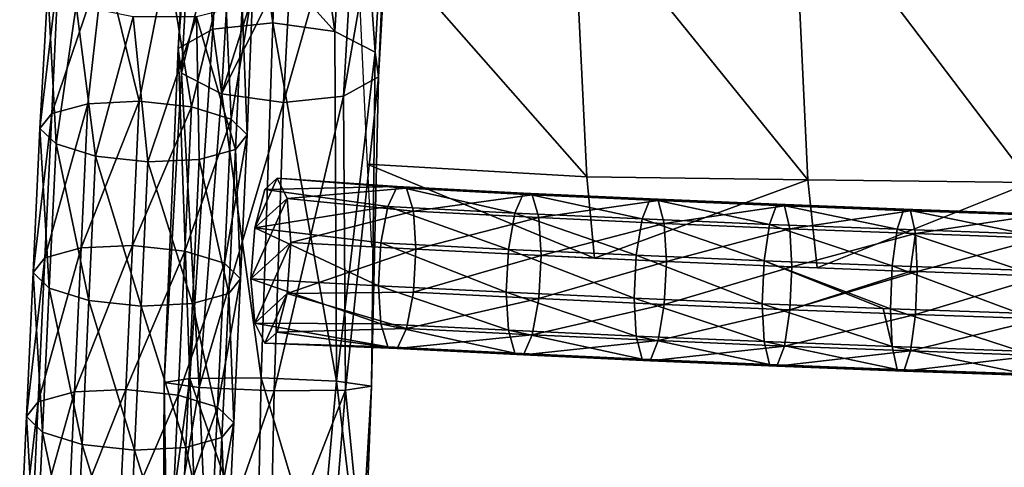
# Model space of a CAD drawing. Header units: millimetres. Extents: x -311 to 311, y 0 to 890.
# Tile 5 of 70: x -257 to -139, y 331 to 385. Entities that reach past the tile are written whole.
import ezdxf

# ---------------------------------------------------------------- set-up
doc = ezdxf.new("R2010")
doc.units = ezdxf.units.MM
doc.header["$LTSCALE"] = 81.481481
for name, color, linetype in [('1', 7, 'CONTINUOUS'), ('100', 7, 'CONTINUOUS'), ('2', 7, 'CONTINUOUS'), ('3', 7, 'CONTINUOUS'), ('32', 7, 'CONTINUOUS'), ('33', 7, 'CONTINUOUS'), ('4', 7, 'CONTINUOUS'), ('68', 7, 'CONTINUOUS'), ('69', 7, 'CONTINUOUS'), ('70', 7, 'CONTINUOUS')]:
    doc.layers.add(name, color=color, linetype=linetype)

msp = doc.modelspace()

# ---------------------------------------------------------------- linework, layer by layer
at = {"layer": '1', "linetype": 'Continuous'}
for points in [[(-240.18, 318.73, -28.37), (-236.04, 319.04, -21.86), (-236.95, 342.16, -24.64), (-240.18, 318.73, -28.37)], [(-240.05, 341.67, -33.68), (-240.18, 318.73, -28.37), (-236.95, 342.16, -24.64), (-240.05, 341.67, -33.68)], [(-239.7, 318.25, -36.07), (-240.18, 318.73, -28.37), (-240.05, 341.67, -33.68), (-239.7, 318.25, -36.07)], [(-235.85, 341.06, -42.25), (-239.7, 318.25, -36.07), (-240.05, 341.67, -33.68), (-235.85, 341.06, -42.25)], [(-236.95, 342.16, -24.64), (-228.86, 319.05, -19.02), (-228.35, 342.23, -20.43), (-236.95, 342.16, -24.64)], [(-236.04, 319.04, -21.86), (-228.86, 319.05, -19.02), (-236.95, 342.16, -24.64), (-236.04, 319.04, -21.86)], [(-234.78, 317.78, -42.01), (-239.7, 318.25, -36.07), (-235.85, 341.06, -42.25), (-234.78, 317.78, -42.01)], [(-226.8, 340.67, -45.34), (-234.78, 317.78, -42.01), (-235.85, 341.06, -42.25), (-226.8, 340.67, -45.34)], [(-227.3, 317.5, -43.92), (-234.78, 317.78, -42.01), (-226.8, 340.67, -45.34), (-227.3, 317.5, -43.92)]]:
    msp.add_3dface(points, dxfattribs=at)
at = {"layer": '100', "linetype": 'Continuous'}
for points in [[(-137.43, 405.4, -39.99), (-164.3, 403.42, -41.4), (-135.74, 365.74, -41.62), (-137.43, 405.4, -39.99)], [(-164.3, 403.42, -41.4), (-190.84, 401.03, -42.94), (-162.54, 366.07, -38.69), (-164.3, 403.42, -41.4)], [(-135.74, 365.74, -41.62), (-164.3, 403.42, -41.4), (-162.54, 366.07, -38.69), (-135.74, 365.74, -41.62)], [(-190.84, 401.03, -42.94), (-217.02, 398.06, -44.46), (-189.15, 366.43, -35.19), (-190.84, 401.03, -42.94)], [(-162.54, 366.07, -38.69), (-190.84, 401.03, -42.94), (-189.15, 366.43, -35.19), (-162.54, 366.07, -38.69)], [(-217.02, 398.06, -44.46), (-215.61, 367.94, -31.59), (-189.15, 366.43, -35.19), (-217.02, 398.06, -44.46)], [(-189.15, 366.43, -35.19), (-215.61, 367.94, -31.59), (-188.23, 356.63, -33.38), (-189.15, 366.43, -35.19)], [(-215.61, 367.94, -31.59), (-215.07, 357.98, -27.57), (-188.23, 356.63, -33.38), (-215.61, 367.94, -31.59)], [(-162.54, 366.07, -38.69), (-189.15, 366.43, -35.19), (-188.23, 356.63, -33.38), (-162.54, 366.07, -38.69)], [(-161.41, 355.47, -38.41), (-162.54, 366.07, -38.69), (-188.23, 356.63, -33.38), (-161.41, 355.47, -38.41)], [(-135.74, 365.74, -41.62), (-162.54, 366.07, -38.69), (-161.41, 355.47, -38.41), (-135.74, 365.74, -41.62)], [(-134.58, 354.49, -42.65), (-135.74, 365.74, -41.62), (-161.41, 355.47, -38.41), (-134.58, 354.49, -42.65)]]:
    msp.add_3dface(points, dxfattribs=at)
at = {"layer": '2', "linetype": 'Continuous'}
for points in [[(-228.35, 342.23, -20.43), (-228.86, 319.05, -19.02), (-221.38, 318.78, -20.93), (-228.35, 342.23, -20.43)], [(-228.35, 342.23, -20.43), (-221.38, 318.78, -20.93), (-219.31, 341.84, -23.52), (-228.35, 342.23, -20.43)], [(-221.38, 318.78, -20.93), (-216.46, 318.3, -26.87), (-219.31, 341.84, -23.52), (-221.38, 318.78, -20.93)], [(-219.31, 341.84, -23.52), (-216.46, 318.3, -26.87), (-215.1, 341.23, -32.09), (-219.31, 341.84, -23.52)], [(-227.3, 317.5, -43.92), (-226.8, 340.67, -45.34), (-218.21, 340.74, -41.13), (-227.3, 317.5, -43.92)], [(-220.12, 317.52, -41.07), (-227.3, 317.5, -43.92), (-218.21, 340.74, -41.13), (-220.12, 317.52, -41.07)], [(-215.98, 317.82, -34.56), (-220.12, 317.52, -41.07), (-218.21, 340.74, -41.13), (-215.98, 317.82, -34.56)], [(-215.1, 341.23, -32.09), (-215.98, 317.82, -34.56), (-218.21, 340.74, -41.13), (-215.1, 341.23, -32.09)], [(-216.46, 318.3, -26.87), (-215.98, 317.82, -34.56), (-215.1, 341.23, -32.09), (-216.46, 318.3, -26.87)]]:
    msp.add_3dface(points, dxfattribs=at)
at = {"layer": '3', "linetype": 'Continuous'}
for points in [[(-236.38, 416.61, -60.81), (-234.17, 384.18, -32.98), (-232.07, 420.69, -55.87), (-236.38, 416.61, -60.81)], [(-234.17, 384.18, -32.98), (-226.96, 384.97, -30.31), (-232.07, 420.69, -55.87), (-234.17, 384.18, -32.98)], [(-232.07, 420.69, -55.87), (-226.96, 384.97, -30.31), (-226.64, 391.9, -33.43), (-232.07, 420.69, -55.87)], [(-238.38, 381.85, -39.03), (-234.17, 384.18, -32.98), (-236.38, 416.61, -60.81), (-238.38, 381.85, -39.03)], [(-236.1, 411.47, -66.58), (-238.38, 381.85, -39.03), (-236.38, 416.61, -60.81), (-236.1, 411.47, -66.58)], [(-237.98, 378.88, -46.15), (-238.38, 381.85, -39.03), (-236.1, 411.47, -66.58), (-237.98, 378.88, -46.15)], [(-231.35, 407.23, -70.95), (-237.98, 378.88, -46.15), (-236.1, 411.47, -66.58), (-231.35, 407.23, -70.95)], [(-233.13, 376.4, -51.62), (-237.98, 378.88, -46.15), (-231.35, 407.23, -70.95), (-233.13, 376.4, -51.62)], [(-223.93, 405.51, -72.26), (-233.13, 376.4, -51.62), (-231.35, 407.23, -70.95), (-223.93, 405.51, -72.26)], [(-224.76, 393.11, -62.76), (-233.13, 376.4, -51.62), (-223.93, 405.51, -72.26), (-224.76, 393.11, -62.76)], [(-225.67, 375.35, -53.35), (-233.13, 376.4, -51.62), (-224.76, 393.11, -62.76), (-225.67, 375.35, -53.35)], [(-238.38, 381.85, -39.03), (-236.95, 342.16, -24.64), (-234.17, 384.18, -32.98), (-238.38, 381.85, -39.03)], [(-236.95, 342.16, -24.64), (-228.35, 342.23, -20.43), (-234.17, 384.18, -32.98), (-236.95, 342.16, -24.64)], [(-234.17, 384.18, -32.98), (-228.35, 342.23, -20.43), (-226.96, 384.97, -30.31), (-234.17, 384.18, -32.98)], [(-240.05, 341.67, -33.68), (-236.95, 342.16, -24.64), (-238.38, 381.85, -39.03), (-240.05, 341.67, -33.68)], [(-237.98, 378.88, -46.15), (-240.05, 341.67, -33.68), (-238.38, 381.85, -39.03), (-237.98, 378.88, -46.15)], [(-235.85, 341.06, -42.25), (-240.05, 341.67, -33.68), (-237.98, 378.88, -46.15), (-235.85, 341.06, -42.25)], [(-233.13, 376.4, -51.62), (-235.85, 341.06, -42.25), (-237.98, 378.88, -46.15), (-233.13, 376.4, -51.62)], [(-225.67, 375.35, -53.35), (-235.85, 341.06, -42.25), (-233.13, 376.4, -51.62), (-225.67, 375.35, -53.35)], [(-226.8, 340.67, -45.34), (-235.85, 341.06, -42.25), (-225.67, 375.35, -53.35), (-226.8, 340.67, -45.34)]]:
    msp.add_3dface(points, dxfattribs=at)
at = {"layer": '32', "linetype": 'Continuous'}
for points in [[(-253.59, 374.02, -498.27), (-255, 372.24, -492.21), (-252.78, 391.33, -493.02), (-253.59, 374.02, -498.27)], [(-252.78, 391.33, -493.02), (-255, 372.24, -492.21), (-254.06, 389.18, -485.71), (-252.78, 391.33, -493.02)], [(-255, 372.24, -492.21), (-253.07, 370.37, -486.33), (-254.06, 389.18, -485.71), (-255, 372.24, -492.21)], [(-254.06, 389.18, -485.71), (-253.07, 370.37, -486.33), (-250.63, 387.02, -479.14), (-254.06, 389.18, -485.71)], [(-253.07, 370.37, -486.33), (-248.31, 368.89, -482.2), (-250.63, 387.02, -479.14), (-253.07, 370.37, -486.33)], [(-250.63, 387.02, -479.14), (-248.31, 368.89, -482.2), (-243.79, 385.69, -475.8), (-250.63, 387.02, -479.14)], [(-236.16, 385.69, -476.98), (-231.46, 369.7, -487.48), (-230.64, 387.02, -482.23), (-236.16, 385.69, -476.98)], [(-248.31, 368.89, -482.2), (-242, 368.21, -480.93), (-243.79, 385.69, -475.8), (-248.31, 368.89, -482.2)], [(-243.79, 385.69, -475.8), (-242, 368.21, -480.93), (-236.16, 385.69, -476.98), (-243.79, 385.69, -475.8)], [(-242, 368.21, -480.93), (-235.83, 368.51, -482.87), (-236.16, 385.69, -476.98), (-242, 368.21, -480.93)], [(-235.83, 368.51, -482.87), (-231.46, 369.7, -487.48), (-236.16, 385.69, -476.98), (-235.83, 368.51, -482.87)], [(-254.41, 356.68, -503.53), (-255.82, 354.91, -497.47), (-253.59, 374.02, -498.27), (-254.41, 356.68, -503.53)], [(-253.59, 374.02, -498.27), (-255.82, 354.91, -497.47), (-255, 372.24, -492.21), (-253.59, 374.02, -498.27)], [(-255.82, 354.91, -497.47), (-253.88, 353.03, -491.59), (-255, 372.24, -492.21), (-255.82, 354.91, -497.47)], [(-255, 372.24, -492.21), (-253.88, 353.03, -491.59), (-253.07, 370.37, -486.33), (-255, 372.24, -492.21)], [(-253.88, 353.03, -491.59), (-249.12, 351.55, -487.46), (-253.07, 370.37, -486.33), (-253.88, 353.03, -491.59)], [(-253.07, 370.37, -486.33), (-249.12, 351.55, -487.46), (-248.31, 368.89, -482.2), (-253.07, 370.37, -486.33)], [(-249.12, 351.55, -487.46), (-242.81, 350.87, -486.2), (-248.31, 368.89, -482.2), (-249.12, 351.55, -487.46)], [(-248.31, 368.89, -482.2), (-242.81, 350.87, -486.2), (-242, 368.21, -480.93), (-248.31, 368.89, -482.2)], [(-235.83, 368.51, -482.87), (-232.27, 352.36, -492.74), (-231.46, 369.7, -487.48), (-235.83, 368.51, -482.87)], [(-242.81, 350.87, -486.2), (-236.65, 351.17, -488.13), (-242, 368.21, -480.93), (-242.81, 350.87, -486.2)], [(-242, 368.21, -480.93), (-236.65, 351.17, -488.13), (-235.83, 368.51, -482.87), (-242, 368.21, -480.93)], [(-236.65, 351.17, -488.13), (-232.27, 352.36, -492.74), (-235.83, 368.51, -482.87), (-236.65, 351.17, -488.13)], [(-255.22, 339.34, -508.8), (-256.63, 337.57, -502.73), (-254.41, 356.68, -503.53), (-255.22, 339.34, -508.8)], [(-254.41, 356.68, -503.53), (-256.63, 337.57, -502.73), (-255.82, 354.91, -497.47), (-254.41, 356.68, -503.53)], [(-256.63, 337.57, -502.73), (-254.7, 335.69, -496.85), (-255.82, 354.91, -497.47), (-256.63, 337.57, -502.73)], [(-255.82, 354.91, -497.47), (-254.7, 335.69, -496.85), (-253.88, 353.03, -491.59), (-255.82, 354.91, -497.47)], [(-254.7, 335.69, -496.85), (-249.94, 334.22, -492.72), (-253.88, 353.03, -491.59), (-254.7, 335.69, -496.85)], [(-253.88, 353.03, -491.59), (-249.94, 334.22, -492.72), (-249.12, 351.55, -487.46), (-253.88, 353.03, -491.59)], [(-236.65, 351.17, -488.13), (-233.09, 335.03, -498), (-232.27, 352.36, -492.74), (-236.65, 351.17, -488.13)], [(-249.94, 334.22, -492.72), (-243.63, 333.53, -491.46), (-249.12, 351.55, -487.46), (-249.94, 334.22, -492.72)], [(-249.12, 351.55, -487.46), (-243.63, 333.53, -491.46), (-242.81, 350.87, -486.2), (-249.12, 351.55, -487.46)], [(-242.81, 350.87, -486.2), (-237.46, 333.83, -493.39), (-236.65, 351.17, -488.13), (-242.81, 350.87, -486.2)], [(-237.46, 333.83, -493.39), (-233.09, 335.03, -498), (-236.65, 351.17, -488.13), (-237.46, 333.83, -493.39)], [(-243.63, 333.53, -491.46), (-237.46, 333.83, -493.39), (-242.81, 350.87, -486.2), (-243.63, 333.53, -491.46)], [(-256.04, 322, -514.06), (-257.44, 320.23, -507.99), (-255.22, 339.34, -508.8), (-256.04, 322, -514.06)], [(-255.22, 339.34, -508.8), (-257.44, 320.23, -507.99), (-256.63, 337.57, -502.73), (-255.22, 339.34, -508.8)], [(-257.44, 320.23, -507.99), (-255.51, 318.36, -502.11), (-256.63, 337.57, -502.73), (-257.44, 320.23, -507.99)], [(-256.63, 337.57, -502.73), (-255.51, 318.36, -502.11), (-254.7, 335.69, -496.85), (-256.63, 337.57, -502.73)], [(-255.51, 318.36, -502.11), (-250.75, 316.88, -497.98), (-254.7, 335.69, -496.85), (-255.51, 318.36, -502.11)], [(-254.7, 335.69, -496.85), (-250.75, 316.88, -497.98), (-249.94, 334.22, -492.72), (-254.7, 335.69, -496.85)], [(-237.46, 333.83, -493.39), (-233.9, 317.69, -503.26), (-233.09, 335.03, -498), (-237.46, 333.83, -493.39)], [(-250.75, 316.88, -497.98), (-244.44, 316.2, -496.72), (-249.94, 334.22, -492.72), (-250.75, 316.88, -497.98)], [(-249.94, 334.22, -492.72), (-244.44, 316.2, -496.72), (-243.63, 333.53, -491.46), (-249.94, 334.22, -492.72)], [(-244.44, 316.2, -496.72), (-238.28, 316.49, -498.65), (-243.63, 333.53, -491.46), (-244.44, 316.2, -496.72)], [(-243.63, 333.53, -491.46), (-238.28, 316.49, -498.65), (-237.46, 333.83, -493.39), (-243.63, 333.53, -491.46)], [(-238.28, 316.49, -498.65), (-233.9, 317.69, -503.26), (-237.46, 333.83, -493.39), (-238.28, 316.49, -498.65)]]:
    msp.add_3dface(points, dxfattribs=at)
at = {"layer": '33', "linetype": 'Continuous'}
for points in [[(-253.59, 374.02, -498.27), (-252.78, 391.33, -493.02), (-247.26, 392.67, -498.26), (-253.59, 374.02, -498.27)], [(-249.22, 375.21, -502.89), (-253.59, 374.02, -498.27), (-247.26, 392.67, -498.26), (-249.22, 375.21, -502.89)], [(-243.05, 375.51, -504.82), (-249.22, 375.21, -502.89), (-247.26, 392.67, -498.26), (-243.05, 375.51, -504.82)], [(-239.63, 392.67, -499.44), (-243.05, 375.51, -504.82), (-247.26, 392.67, -498.26), (-239.63, 392.67, -499.44)], [(-236.74, 374.83, -503.55), (-243.05, 375.51, -504.82), (-239.63, 392.67, -499.44), (-236.74, 374.83, -503.55)], [(-232.79, 391.33, -496.11), (-236.74, 374.83, -503.55), (-239.63, 392.67, -499.44), (-232.79, 391.33, -496.11)], [(-231.98, 373.35, -499.43), (-236.74, 374.83, -503.55), (-232.79, 391.33, -496.11), (-231.98, 373.35, -499.43)], [(-229.36, 389.18, -489.53), (-231.98, 373.35, -499.43), (-232.79, 391.33, -496.11), (-229.36, 389.18, -489.53)], [(-230.05, 371.47, -493.54), (-231.98, 373.35, -499.43), (-229.36, 389.18, -489.53), (-230.05, 371.47, -493.54)], [(-230.64, 387.02, -482.23), (-230.05, 371.47, -493.54), (-229.36, 389.18, -489.53), (-230.64, 387.02, -482.23)], [(-230.64, 387.02, -482.23), (-231.46, 369.7, -487.48), (-230.05, 371.47, -493.54), (-230.64, 387.02, -482.23)], [(-254.41, 356.68, -503.53), (-253.59, 374.02, -498.27), (-249.22, 375.21, -502.89), (-254.41, 356.68, -503.53)], [(-250.03, 357.87, -508.15), (-254.41, 356.68, -503.53), (-249.22, 375.21, -502.89), (-250.03, 357.87, -508.15)], [(-243.86, 358.17, -510.08), (-250.03, 357.87, -508.15), (-243.05, 375.51, -504.82), (-243.86, 358.17, -510.08)], [(-243.05, 375.51, -504.82), (-250.03, 357.87, -508.15), (-249.22, 375.21, -502.89), (-243.05, 375.51, -504.82)], [(-236.74, 374.83, -503.55), (-243.86, 358.17, -510.08), (-243.05, 375.51, -504.82), (-236.74, 374.83, -503.55)], [(-237.56, 357.49, -508.82), (-243.86, 358.17, -510.08), (-236.74, 374.83, -503.55), (-237.56, 357.49, -508.82)], [(-231.98, 373.35, -499.43), (-237.56, 357.49, -508.82), (-236.74, 374.83, -503.55), (-231.98, 373.35, -499.43)], [(-232.8, 356.01, -504.69), (-237.56, 357.49, -508.82), (-231.98, 373.35, -499.43), (-232.8, 356.01, -504.69)], [(-230.05, 371.47, -493.54), (-232.8, 356.01, -504.69), (-231.98, 373.35, -499.43), (-230.05, 371.47, -493.54)], [(-230.86, 354.14, -498.8), (-232.8, 356.01, -504.69), (-230.05, 371.47, -493.54), (-230.86, 354.14, -498.8)], [(-231.46, 369.7, -487.48), (-230.86, 354.14, -498.8), (-230.05, 371.47, -493.54), (-231.46, 369.7, -487.48)], [(-231.46, 369.7, -487.48), (-232.27, 352.36, -492.74), (-230.86, 354.14, -498.8), (-231.46, 369.7, -487.48)], [(-244.68, 340.83, -515.34), (-250.85, 340.54, -513.41), (-243.86, 358.17, -510.08), (-244.68, 340.83, -515.34)], [(-243.86, 358.17, -510.08), (-250.85, 340.54, -513.41), (-250.03, 357.87, -508.15), (-243.86, 358.17, -510.08)], [(-237.56, 357.49, -508.82), (-244.68, 340.83, -515.34), (-243.86, 358.17, -510.08), (-237.56, 357.49, -508.82)], [(-255.22, 339.34, -508.8), (-254.41, 356.68, -503.53), (-250.03, 357.87, -508.15), (-255.22, 339.34, -508.8)], [(-250.85, 340.54, -513.41), (-255.22, 339.34, -508.8), (-250.03, 357.87, -508.15), (-250.85, 340.54, -513.41)], [(-238.37, 340.15, -514.08), (-244.68, 340.83, -515.34), (-237.56, 357.49, -508.82), (-238.37, 340.15, -514.08)], [(-232.8, 356.01, -504.69), (-238.37, 340.15, -514.08), (-237.56, 357.49, -508.82), (-232.8, 356.01, -504.69)], [(-233.61, 338.68, -509.95), (-238.37, 340.15, -514.08), (-232.8, 356.01, -504.69), (-233.61, 338.68, -509.95)], [(-230.86, 354.14, -498.8), (-233.61, 338.68, -509.95), (-232.8, 356.01, -504.69), (-230.86, 354.14, -498.8)], [(-231.68, 336.8, -504.07), (-233.61, 338.68, -509.95), (-230.86, 354.14, -498.8), (-231.68, 336.8, -504.07)], [(-232.27, 352.36, -492.74), (-231.68, 336.8, -504.07), (-230.86, 354.14, -498.8), (-232.27, 352.36, -492.74)], [(-232.27, 352.36, -492.74), (-233.09, 335.03, -498), (-231.68, 336.8, -504.07), (-232.27, 352.36, -492.74)], [(-256.04, 322, -514.06), (-255.22, 339.34, -508.8), (-250.85, 340.54, -513.41), (-256.04, 322, -514.06)], [(-251.66, 323.2, -518.67), (-256.04, 322, -514.06), (-250.85, 340.54, -513.41), (-251.66, 323.2, -518.67)], [(-245.49, 323.5, -520.6), (-251.66, 323.2, -518.67), (-244.68, 340.83, -515.34), (-245.49, 323.5, -520.6)], [(-244.68, 340.83, -515.34), (-251.66, 323.2, -518.67), (-250.85, 340.54, -513.41), (-244.68, 340.83, -515.34)], [(-238.37, 340.15, -514.08), (-245.49, 323.5, -520.6), (-244.68, 340.83, -515.34), (-238.37, 340.15, -514.08)], [(-239.18, 322.81, -519.34), (-245.49, 323.5, -520.6), (-238.37, 340.15, -514.08), (-239.18, 322.81, -519.34)], [(-233.61, 338.68, -509.95), (-239.18, 322.81, -519.34), (-238.37, 340.15, -514.08), (-233.61, 338.68, -509.95)], [(-234.43, 321.34, -515.21), (-239.18, 322.81, -519.34), (-233.61, 338.68, -509.95), (-234.43, 321.34, -515.21)], [(-231.68, 336.8, -504.07), (-234.43, 321.34, -515.21), (-233.61, 338.68, -509.95), (-231.68, 336.8, -504.07)], [(-232.49, 319.46, -509.33), (-234.43, 321.34, -515.21), (-231.68, 336.8, -504.07), (-232.49, 319.46, -509.33)], [(-233.09, 335.03, -498), (-232.49, 319.46, -509.33), (-231.68, 336.8, -504.07), (-233.09, 335.03, -498)], [(-233.09, 335.03, -498), (-233.9, 317.69, -503.26), (-232.49, 319.46, -509.33), (-233.09, 335.03, -498)]]:
    msp.add_3dface(points, dxfattribs=at)
at = {"layer": '4', "linetype": 'Continuous'}
for points in [[(-224.82, 422.14, -53.62), (-226.64, 391.9, -33.43), (-219.51, 383.92, -32.05), (-224.82, 422.14, -53.62)], [(-224.82, 422.14, -53.62), (-219.51, 383.92, -32.05), (-217.4, 420.42, -54.94), (-224.82, 422.14, -53.62)], [(-219.51, 383.92, -32.05), (-214.65, 381.43, -37.52), (-217.4, 420.42, -54.94), (-219.51, 383.92, -32.05)], [(-217.4, 420.42, -54.94), (-214.65, 381.43, -37.52), (-212.65, 416.18, -59.31), (-217.4, 420.42, -54.94)], [(-214.65, 381.43, -37.52), (-214.26, 378.46, -44.64), (-212.65, 416.18, -59.31), (-214.65, 381.43, -37.52)], [(-212.65, 416.18, -59.31), (-214.26, 378.46, -44.64), (-212.38, 411.04, -65.07), (-212.65, 416.18, -59.31)], [(-214.26, 378.46, -44.64), (-218.46, 376.13, -50.69), (-212.38, 411.04, -65.07), (-214.26, 378.46, -44.64)], [(-212.38, 411.04, -65.07), (-218.46, 376.13, -50.69), (-216.69, 406.97, -70.02), (-212.38, 411.04, -65.07)], [(-225.67, 375.35, -53.35), (-224.76, 393.11, -62.76), (-216.69, 406.97, -70.02), (-225.67, 375.35, -53.35)], [(-218.46, 376.13, -50.69), (-225.67, 375.35, -53.35), (-216.69, 406.97, -70.02), (-218.46, 376.13, -50.69)], [(-226.64, 391.9, -33.43), (-226.96, 384.97, -30.31), (-219.51, 383.92, -32.05), (-226.64, 391.9, -33.43)], [(-228.35, 342.23, -20.43), (-219.31, 341.84, -23.52), (-226.96, 384.97, -30.31), (-228.35, 342.23, -20.43)], [(-226.96, 384.97, -30.31), (-219.31, 341.84, -23.52), (-219.51, 383.92, -32.05), (-226.96, 384.97, -30.31)], [(-219.51, 383.92, -32.05), (-219.31, 341.84, -23.52), (-214.65, 381.43, -37.52), (-219.51, 383.92, -32.05)], [(-219.31, 341.84, -23.52), (-215.1, 341.23, -32.09), (-214.65, 381.43, -37.52), (-219.31, 341.84, -23.52)], [(-214.65, 381.43, -37.52), (-215.1, 341.23, -32.09), (-214.26, 378.46, -44.64), (-214.65, 381.43, -37.52)], [(-214.26, 378.46, -44.64), (-218.21, 340.74, -41.13), (-218.46, 376.13, -50.69), (-214.26, 378.46, -44.64)], [(-215.1, 341.23, -32.09), (-218.21, 340.74, -41.13), (-214.26, 378.46, -44.64), (-215.1, 341.23, -32.09)], [(-218.21, 340.74, -41.13), (-226.8, 340.67, -45.34), (-218.46, 376.13, -50.69), (-218.21, 340.74, -41.13)], [(-226.8, 340.67, -45.34), (-225.67, 375.35, -53.35), (-218.46, 376.13, -50.69), (-226.8, 340.67, -45.34)]]:
    msp.add_3dface(points, dxfattribs=at)
at = {"layer": '68', "linetype": 'Continuous'}
for points in [[(-227.94, 364.91, -39.8), (-229.14, 360.27, -43.71), (-226.45, 366.26, -33.96), (-227.94, 364.91, -39.8)], [(-226.45, 366.26, -33.96), (-229.14, 360.27, -43.71), (-225.24, 363.82, -28.41), (-226.45, 366.26, -33.96)], [(-229.14, 360.27, -43.71), (-229.6, 354.13, -44.18), (-225.24, 363.82, -28.41), (-229.14, 360.27, -43.71)], [(-225.24, 363.82, -28.41), (-229.6, 354.13, -44.18), (-224.78, 358.51, -25.28), (-225.24, 363.82, -28.41)], [(-224.78, 358.51, -25.28), (-229.6, 354.13, -44.18), (-229.14, 348.82, -41.05), (-224.78, 358.51, -25.28)], [(-225.24, 352.37, -25.75), (-224.78, 358.51, -25.28), (-229.14, 348.82, -41.05), (-225.24, 352.37, -25.75)], [(-227.94, 346.38, -35.5), (-225.24, 352.37, -25.75), (-229.14, 348.82, -41.05), (-227.94, 346.38, -35.5)], [(-226.45, 347.73, -29.66), (-225.24, 352.37, -25.75), (-227.94, 346.38, -35.5), (-226.45, 347.73, -29.66)]]:
    msp.add_3dface(points, dxfattribs=at)
at = {"layer": '69', "linetype": 'Continuous'}
for points in [[(-227.94, 364.91, -39.8), (-226.45, 366.26, -33.96), (-212, 365.24, -40.54), (-227.94, 364.91, -39.8)], [(-213.12, 362.84, -44.98), (-227.94, 364.91, -39.8), (-212, 365.24, -40.54), (-213.12, 362.84, -44.98)], [(-226.45, 366.26, -33.96), (-225.24, 363.82, -28.41), (-210.87, 365.04, -35.49), (-226.45, 366.26, -33.96)], [(-212, 365.24, -40.54), (-226.45, 366.26, -33.96), (-210.87, 365.04, -35.49), (-212, 365.24, -40.54)], [(-213.12, 362.84, -44.98), (-212, 365.24, -40.54), (-197.81, 362.06, -48.31), (-213.12, 362.84, -44.98)], [(-212, 365.24, -40.54), (-210.87, 365.04, -35.49), (-196.77, 364.47, -43.85), (-212, 365.24, -40.54)], [(-197.81, 362.06, -48.31), (-212, 365.24, -40.54), (-196.77, 364.47, -43.85), (-197.81, 362.06, -48.31)], [(-229.14, 360.27, -43.71), (-227.94, 364.91, -39.8), (-213.12, 362.84, -44.98), (-229.14, 360.27, -43.71)], [(-210.87, 365.04, -35.49), (-225.24, 363.82, -28.41), (-210.04, 362.28, -31.19), (-210.87, 365.04, -35.49)], [(-210.87, 365.04, -35.49), (-210.04, 362.28, -31.19), (-195.72, 364.27, -38.78), (-210.87, 365.04, -35.49)], [(-196.77, 364.47, -43.85), (-210.87, 365.04, -35.49), (-195.72, 364.27, -38.78), (-196.77, 364.47, -43.85)], [(-195.72, 364.27, -38.78), (-210.04, 362.28, -31.19), (-194.95, 361.52, -34.47), (-195.72, 364.27, -38.78)], [(-197.81, 362.06, -48.31), (-196.77, 364.47, -43.85), (-182.49, 361.35, -51.38), (-197.81, 362.06, -48.31)], [(-196.77, 364.47, -43.85), (-195.72, 364.27, -38.78), (-181.52, 363.76, -46.9), (-196.77, 364.47, -43.85)], [(-182.49, 361.35, -51.38), (-196.77, 364.47, -43.85), (-181.52, 363.76, -46.9), (-182.49, 361.35, -51.38)], [(-195.72, 364.27, -38.78), (-194.95, 361.52, -34.47), (-180.55, 363.57, -41.82), (-195.72, 364.27, -38.78)], [(-181.52, 363.76, -46.9), (-195.72, 364.27, -38.78), (-180.55, 363.57, -41.82), (-181.52, 363.76, -46.9)], [(-213.95, 358.46, -47.63), (-229.14, 360.27, -43.71), (-213.12, 362.84, -44.98), (-213.95, 358.46, -47.63)], [(-225.24, 363.82, -28.41), (-224.78, 358.51, -25.28), (-210.04, 362.28, -31.19), (-225.24, 363.82, -28.41)], [(-213.95, 358.46, -47.63), (-213.12, 362.84, -44.98), (-198.58, 357.69, -50.97), (-213.95, 358.46, -47.63)], [(-198.58, 357.69, -50.97), (-213.12, 362.84, -44.98), (-197.81, 362.06, -48.31), (-198.58, 357.69, -50.97)], [(-180.55, 363.57, -41.82), (-194.95, 361.52, -34.47), (-179.84, 360.81, -37.5), (-180.55, 363.57, -41.82)], [(-182.49, 361.35, -51.38), (-181.52, 363.76, -46.9), (-167.15, 360.7, -54.2), (-182.49, 361.35, -51.38)], [(-181.52, 363.76, -46.9), (-180.55, 363.57, -41.82), (-166.26, 363.11, -49.71), (-181.52, 363.76, -46.9)], [(-167.15, 360.7, -54.2), (-181.52, 363.76, -46.9), (-166.26, 363.11, -49.71), (-167.15, 360.7, -54.2)], [(-180.55, 363.57, -41.82), (-179.84, 360.81, -37.5), (-165.37, 362.92, -44.62), (-180.55, 363.57, -41.82)], [(-166.26, 363.11, -49.71), (-180.55, 363.57, -41.82), (-165.37, 362.92, -44.62), (-166.26, 363.11, -49.71)], [(-165.37, 362.92, -44.62), (-179.84, 360.81, -37.5), (-164.72, 360.17, -40.28), (-165.37, 362.92, -44.62)], [(-167.15, 360.7, -54.2), (-166.26, 363.11, -49.71), (-151.79, 360.1, -56.78), (-167.15, 360.7, -54.2)], [(-166.26, 363.11, -49.71), (-165.37, 362.92, -44.62), (-150.98, 362.52, -52.28), (-166.26, 363.11, -49.71)], [(-151.79, 360.1, -56.78), (-166.26, 363.11, -49.71), (-150.98, 362.52, -52.28), (-151.79, 360.1, -56.78)], [(-165.37, 362.92, -44.62), (-164.72, 360.17, -40.28), (-150.18, 362.33, -47.17), (-165.37, 362.92, -44.62)], [(-150.98, 362.52, -52.28), (-165.37, 362.92, -44.62), (-150.18, 362.33, -47.17), (-150.98, 362.52, -52.28)], [(-210.04, 362.28, -31.19), (-224.78, 358.51, -25.28), (-209.74, 357.7, -28.79), (-210.04, 362.28, -31.19)], [(-210.04, 362.28, -31.19), (-209.74, 357.7, -28.79), (-194.95, 361.52, -34.47), (-210.04, 362.28, -31.19)], [(-198.58, 357.69, -50.97), (-197.81, 362.06, -48.31), (-183.2, 356.98, -54.05), (-198.58, 357.69, -50.97)], [(-183.2, 356.98, -54.05), (-197.81, 362.06, -48.31), (-182.49, 361.35, -51.38), (-183.2, 356.98, -54.05)], [(-150.18, 362.33, -47.17), (-164.72, 360.17, -40.28), (-149.58, 359.58, -42.82), (-150.18, 362.33, -47.17)], [(-151.79, 360.1, -56.78), (-150.98, 362.52, -52.28), (-136.42, 359.56, -59.11), (-151.79, 360.1, -56.78)], [(-150.98, 362.52, -52.28), (-150.18, 362.33, -47.17), (-135.69, 361.98, -54.59), (-150.98, 362.52, -52.28)], [(-136.42, 359.56, -59.11), (-150.98, 362.52, -52.28), (-135.69, 361.98, -54.59), (-136.42, 359.56, -59.11)], [(-150.18, 362.33, -47.17), (-149.58, 359.58, -42.82), (-134.96, 361.79, -49.47), (-150.18, 362.33, -47.17)], [(-135.69, 361.98, -54.59), (-150.18, 362.33, -47.17), (-134.96, 361.79, -49.47), (-135.69, 361.98, -54.59)], [(-134.96, 361.79, -49.47), (-149.58, 359.58, -42.82), (-134.43, 359.05, -45.11), (-134.96, 361.79, -49.47)], [(-194.95, 361.52, -34.47), (-209.74, 357.7, -28.79), (-194.67, 356.94, -32.06), (-194.95, 361.52, -34.47)], [(-194.95, 361.52, -34.47), (-194.67, 356.94, -32.06), (-179.84, 360.81, -37.5), (-194.95, 361.52, -34.47)], [(-179.84, 360.81, -37.5), (-194.67, 356.94, -32.06), (-179.58, 356.24, -35.09), (-179.84, 360.81, -37.5)], [(-183.2, 356.98, -54.05), (-182.49, 361.35, -51.38), (-167.8, 356.32, -56.89), (-183.2, 356.98, -54.05)], [(-167.8, 356.32, -56.89), (-182.49, 361.35, -51.38), (-167.15, 360.7, -54.2), (-167.8, 356.32, -56.89)], [(-179.84, 360.81, -37.5), (-179.58, 356.24, -35.09), (-164.72, 360.17, -40.28), (-179.84, 360.81, -37.5)], [(-167.8, 356.32, -56.89), (-167.15, 360.7, -54.2), (-152.38, 355.72, -59.47), (-167.8, 356.32, -56.89)], [(-152.38, 355.72, -59.47), (-167.15, 360.7, -54.2), (-151.79, 360.1, -56.78), (-152.38, 355.72, -59.47)], [(-229.6, 354.13, -44.18), (-229.14, 360.27, -43.71), (-214.25, 353.3, -47.77), (-229.6, 354.13, -44.18)], [(-214.25, 353.3, -47.77), (-229.14, 360.27, -43.71), (-213.95, 358.46, -47.63), (-214.25, 353.3, -47.77)], [(-164.72, 360.17, -40.28), (-179.58, 356.24, -35.09), (-164.48, 355.59, -37.87), (-164.72, 360.17, -40.28)], [(-164.72, 360.17, -40.28), (-164.48, 355.59, -37.87), (-149.58, 359.58, -42.82), (-164.72, 360.17, -40.28)], [(-149.58, 359.58, -42.82), (-164.48, 355.59, -37.87), (-150.22, 355.04, -40.27), (-149.58, 359.58, -42.82)], [(-152.38, 355.72, -59.47), (-151.79, 360.1, -56.78), (-136.95, 355.18, -61.81), (-152.38, 355.72, -59.47)], [(-136.95, 355.18, -61.81), (-151.79, 360.1, -56.78), (-136.42, 359.56, -59.11), (-136.95, 355.18, -61.81)], [(-149.37, 355.01, -40.4), (-149.58, 359.58, -42.82), (-150.22, 355.04, -40.27), (-149.37, 355.01, -40.4)], [(-149.58, 359.58, -42.82), (-149.37, 355.01, -40.4), (-134.43, 359.05, -45.11), (-149.58, 359.58, -42.82)], [(-214.25, 353.3, -47.77), (-213.95, 358.46, -47.63), (-198.86, 352.52, -51.11), (-214.25, 353.3, -47.77)], [(-198.86, 352.52, -51.11), (-213.95, 358.46, -47.63), (-198.58, 357.69, -50.97), (-198.86, 352.52, -51.11)], [(-134.43, 359.05, -45.11), (-149.37, 355.01, -40.4), (-134.24, 354.48, -42.69), (-134.43, 359.05, -45.11)], [(-198.86, 352.52, -51.11), (-198.58, 357.69, -50.97), (-183.46, 351.81, -54.2), (-198.86, 352.52, -51.11)], [(-183.46, 351.81, -54.2), (-198.58, 357.69, -50.97), (-183.2, 356.98, -54.05), (-183.46, 351.81, -54.2)], [(-183.46, 351.81, -54.2), (-183.2, 356.98, -54.05), (-168.04, 351.15, -57.04), (-183.46, 351.81, -54.2)], [(-168.04, 351.15, -57.04), (-183.2, 356.98, -54.05), (-167.8, 356.32, -56.89), (-168.04, 351.15, -57.04)], [(-168.04, 351.15, -57.04), (-167.8, 356.32, -56.89), (-153.47, 350.58, -59.49), (-168.04, 351.15, -57.04)], [(-153.47, 350.58, -59.49), (-167.8, 356.32, -56.89), (-152.6, 350.55, -59.63), (-153.47, 350.58, -59.49)], [(-152.6, 350.55, -59.63), (-167.8, 356.32, -56.89), (-152.38, 355.72, -59.47), (-152.6, 350.55, -59.63)], [(-152.6, 350.55, -59.63), (-152.38, 355.72, -59.47), (-137.14, 350.01, -61.97), (-152.6, 350.55, -59.63)], [(-137.14, 350.01, -61.97), (-152.38, 355.72, -59.47), (-136.95, 355.18, -61.81), (-137.14, 350.01, -61.97)]]:
    msp.add_3dface(points, dxfattribs=at)
at = {"layer": '70', "linetype": 'Continuous'}
for points in [[(-224.78, 358.51, -25.28), (-225.24, 352.37, -25.75), (-209.74, 357.7, -28.79), (-224.78, 358.51, -25.28)], [(-209.74, 357.7, -28.79), (-225.24, 352.37, -25.75), (-210.04, 352.53, -28.93), (-209.74, 357.7, -28.79)], [(-194.67, 356.94, -32.06), (-209.74, 357.7, -28.79), (-210.04, 352.53, -28.93), (-194.67, 356.94, -32.06)], [(-194.67, 356.94, -32.06), (-210.04, 352.53, -28.93), (-194.95, 351.77, -32.21), (-194.67, 356.94, -32.06)], [(-179.58, 356.24, -35.09), (-194.67, 356.94, -32.06), (-194.95, 351.77, -32.21), (-179.58, 356.24, -35.09)], [(-179.58, 356.24, -35.09), (-194.95, 351.77, -32.21), (-179.84, 351.07, -35.24), (-179.58, 356.24, -35.09)], [(-164.48, 355.59, -37.87), (-179.58, 356.24, -35.09), (-179.84, 351.07, -35.24), (-164.48, 355.59, -37.87)], [(-164.48, 355.59, -37.87), (-179.84, 351.07, -35.24), (-164.72, 350.43, -38.02), (-164.48, 355.59, -37.87)], [(-150.22, 355.04, -40.27), (-164.48, 355.59, -37.87), (-164.72, 350.43, -38.02), (-150.22, 355.04, -40.27)], [(-149.37, 355.01, -40.4), (-150.22, 355.04, -40.27), (-164.72, 350.43, -38.02), (-149.37, 355.01, -40.4)], [(-149.37, 355.01, -40.4), (-164.72, 350.43, -38.02), (-149.58, 349.84, -40.56), (-149.37, 355.01, -40.4)], [(-134.24, 354.48, -42.69), (-149.37, 355.01, -40.4), (-149.58, 349.84, -40.56), (-134.24, 354.48, -42.69)], [(-229.14, 348.82, -41.05), (-229.6, 354.13, -44.18), (-213.95, 348.72, -45.37), (-229.14, 348.82, -41.05)], [(-229.6, 354.13, -44.18), (-214.25, 353.3, -47.77), (-213.95, 348.72, -45.37), (-229.6, 354.13, -44.18)], [(-214.25, 353.3, -47.77), (-198.86, 352.52, -51.11), (-198.58, 347.95, -48.71), (-214.25, 353.3, -47.77)], [(-213.95, 348.72, -45.37), (-214.25, 353.3, -47.77), (-198.58, 347.95, -48.71), (-213.95, 348.72, -45.37)], [(-134.24, 354.48, -42.69), (-149.58, 349.84, -40.56), (-134.43, 349.31, -42.86), (-134.24, 354.48, -42.69)], [(-225.24, 352.37, -25.75), (-226.45, 347.73, -29.66), (-210.87, 348.16, -31.58), (-225.24, 352.37, -25.75)], [(-210.04, 352.53, -28.93), (-225.24, 352.37, -25.75), (-210.87, 348.16, -31.58), (-210.04, 352.53, -28.93)], [(-210.04, 352.53, -28.93), (-210.87, 348.16, -31.58), (-194.95, 351.77, -32.21), (-210.04, 352.53, -28.93)], [(-198.86, 352.52, -51.11), (-183.46, 351.81, -54.2), (-183.2, 347.23, -51.79), (-198.86, 352.52, -51.11)], [(-198.58, 347.95, -48.71), (-198.86, 352.52, -51.11), (-183.2, 347.23, -51.79), (-198.58, 347.95, -48.71)], [(-194.95, 351.77, -32.21), (-210.87, 348.16, -31.58), (-195.72, 347.4, -34.87), (-194.95, 351.77, -32.21)], [(-194.95, 351.77, -32.21), (-195.72, 347.4, -34.87), (-179.84, 351.07, -35.24), (-194.95, 351.77, -32.21)], [(-179.84, 351.07, -35.24), (-195.72, 347.4, -34.87), (-180.55, 346.7, -37.91), (-179.84, 351.07, -35.24)], [(-183.46, 351.81, -54.2), (-168.04, 351.15, -57.04), (-167.8, 346.58, -54.63), (-183.46, 351.81, -54.2)], [(-183.2, 347.23, -51.79), (-183.46, 351.81, -54.2), (-167.8, 346.58, -54.63), (-183.2, 347.23, -51.79)], [(-179.84, 351.07, -35.24), (-180.55, 346.7, -37.91), (-164.72, 350.43, -38.02), (-179.84, 351.07, -35.24)], [(-168.04, 351.15, -57.04), (-153.47, 350.58, -59.49), (-152.38, 345.98, -57.21), (-168.04, 351.15, -57.04)], [(-167.8, 346.58, -54.63), (-168.04, 351.15, -57.04), (-152.38, 345.98, -57.21), (-167.8, 346.58, -54.63)], [(-164.72, 350.43, -38.02), (-180.55, 346.7, -37.91), (-165.37, 346.05, -40.71), (-164.72, 350.43, -38.02)], [(-164.72, 350.43, -38.02), (-165.37, 346.05, -40.71), (-149.58, 349.84, -40.56), (-164.72, 350.43, -38.02)], [(-149.58, 349.84, -40.56), (-165.37, 346.05, -40.71), (-150.18, 345.46, -43.26), (-149.58, 349.84, -40.56)], [(-153.47, 350.58, -59.49), (-152.6, 350.55, -59.63), (-152.38, 345.98, -57.21), (-153.47, 350.58, -59.49)], [(-152.6, 350.55, -59.63), (-137.14, 350.01, -61.97), (-136.95, 345.44, -59.55), (-152.6, 350.55, -59.63)], [(-152.38, 345.98, -57.21), (-152.6, 350.55, -59.63), (-136.95, 345.44, -59.55), (-152.38, 345.98, -57.21)], [(-149.58, 349.84, -40.56), (-150.18, 345.46, -43.26), (-134.43, 349.31, -42.86), (-149.58, 349.84, -40.56)], [(-227.94, 346.38, -35.5), (-229.14, 348.82, -41.05), (-213.12, 345.96, -41.07), (-227.94, 346.38, -35.5)], [(-213.12, 345.96, -41.07), (-229.14, 348.82, -41.05), (-213.95, 348.72, -45.37), (-213.12, 345.96, -41.07)], [(-213.12, 345.96, -41.07), (-213.95, 348.72, -45.37), (-197.81, 345.19, -44.39), (-213.12, 345.96, -41.07)], [(-197.81, 345.19, -44.39), (-213.95, 348.72, -45.37), (-198.58, 347.95, -48.71), (-197.81, 345.19, -44.39)], [(-134.43, 349.31, -42.86), (-150.18, 345.46, -43.26), (-134.96, 344.92, -45.56), (-134.43, 349.31, -42.86)], [(-226.45, 347.73, -29.66), (-227.94, 346.38, -35.5), (-212, 345.76, -36.02), (-226.45, 347.73, -29.66)], [(-210.87, 348.16, -31.58), (-226.45, 347.73, -29.66), (-212, 345.76, -36.02), (-210.87, 348.16, -31.58)], [(-210.87, 348.16, -31.58), (-212, 345.76, -36.02), (-195.72, 347.4, -34.87), (-210.87, 348.16, -31.58)], [(-195.72, 347.4, -34.87), (-212, 345.76, -36.02), (-196.77, 344.99, -39.33), (-195.72, 347.4, -34.87)], [(-197.81, 345.19, -44.39), (-198.58, 347.95, -48.71), (-182.49, 344.48, -47.47), (-197.81, 345.19, -44.39)], [(-182.49, 344.48, -47.47), (-198.58, 347.95, -48.71), (-183.2, 347.23, -51.79), (-182.49, 344.48, -47.47)], [(-195.72, 347.4, -34.87), (-196.77, 344.99, -39.33), (-180.55, 346.7, -37.91), (-195.72, 347.4, -34.87)], [(-212, 345.76, -36.02), (-227.94, 346.38, -35.5), (-213.12, 345.96, -41.07), (-212, 345.76, -36.02)], [(-180.55, 346.7, -37.91), (-196.77, 344.99, -39.33), (-181.52, 344.28, -42.39), (-180.55, 346.7, -37.91)], [(-182.49, 344.48, -47.47), (-183.2, 347.23, -51.79), (-167.15, 343.82, -50.29), (-182.49, 344.48, -47.47)], [(-167.15, 343.82, -50.29), (-183.2, 347.23, -51.79), (-167.8, 346.58, -54.63), (-167.15, 343.82, -50.29)], [(-180.55, 346.7, -37.91), (-181.52, 344.28, -42.39), (-165.37, 346.05, -40.71), (-180.55, 346.7, -37.91)], [(-167.15, 343.82, -50.29), (-167.8, 346.58, -54.63), (-151.79, 343.23, -52.87), (-167.15, 343.82, -50.29)], [(-151.79, 343.23, -52.87), (-167.8, 346.58, -54.63), (-152.38, 345.98, -57.21), (-151.79, 343.23, -52.87)], [(-212, 345.76, -36.02), (-213.12, 345.96, -41.07), (-196.77, 344.99, -39.33), (-212, 345.76, -36.02)], [(-196.77, 344.99, -39.33), (-213.12, 345.96, -41.07), (-197.81, 345.19, -44.39), (-196.77, 344.99, -39.33)], [(-196.77, 344.99, -39.33), (-197.81, 345.19, -44.39), (-181.52, 344.28, -42.39), (-196.77, 344.99, -39.33)], [(-181.52, 344.28, -42.39), (-197.81, 345.19, -44.39), (-182.49, 344.48, -47.47), (-181.52, 344.28, -42.39)], [(-165.37, 346.05, -40.71), (-181.52, 344.28, -42.39), (-166.26, 343.63, -45.2), (-165.37, 346.05, -40.71)], [(-165.37, 346.05, -40.71), (-166.26, 343.63, -45.2), (-150.18, 345.46, -43.26), (-165.37, 346.05, -40.71)], [(-150.18, 345.46, -43.26), (-166.26, 343.63, -45.2), (-150.98, 343.04, -47.76), (-150.18, 345.46, -43.26)], [(-151.79, 343.23, -52.87), (-152.38, 345.98, -57.21), (-136.42, 342.69, -55.2), (-151.79, 343.23, -52.87)], [(-136.42, 342.69, -55.2), (-152.38, 345.98, -57.21), (-136.95, 345.44, -59.55), (-136.42, 342.69, -55.2)], [(-150.18, 345.46, -43.26), (-150.98, 343.04, -47.76), (-134.96, 344.92, -45.56), (-150.18, 345.46, -43.26)], [(-181.52, 344.28, -42.39), (-182.49, 344.48, -47.47), (-166.26, 343.63, -45.2), (-181.52, 344.28, -42.39)], [(-166.26, 343.63, -45.2), (-182.49, 344.48, -47.47), (-167.15, 343.82, -50.29), (-166.26, 343.63, -45.2)], [(-166.26, 343.63, -45.2), (-167.15, 343.82, -50.29), (-150.98, 343.04, -47.76), (-166.26, 343.63, -45.2)], [(-150.98, 343.04, -47.76), (-167.15, 343.82, -50.29), (-151.79, 343.23, -52.87), (-150.98, 343.04, -47.76)], [(-134.96, 344.92, -45.56), (-150.98, 343.04, -47.76), (-135.69, 342.5, -50.07), (-134.96, 344.92, -45.56)], [(-150.98, 343.04, -47.76), (-151.79, 343.23, -52.87), (-135.69, 342.5, -50.07), (-150.98, 343.04, -47.76)], [(-135.69, 342.5, -50.07), (-151.79, 343.23, -52.87), (-136.42, 342.69, -55.2), (-135.69, 342.5, -50.07)]]:
    msp.add_3dface(points, dxfattribs=at)

doc.saveas('drawing.dxf')
